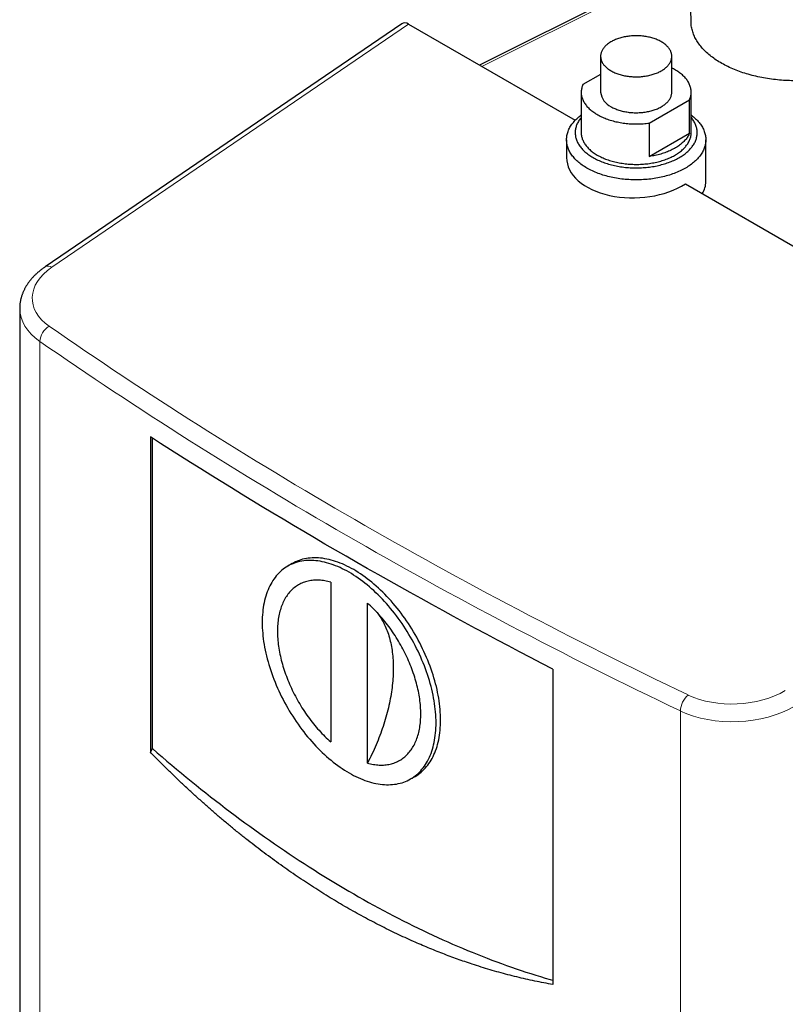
# Model space of a CAD drawing. Header units: millimetres. Extents: x 8 to 907, y 12 to 1404.
# Tile 2 of 37: x 606 to 783, y 290 to 518. Entities that reach past the tile are written whole.
import ezdxf

# ---------------------------------------------------------------- set-up
doc = ezdxf.new("R2010")
doc.units = ezdxf.units.MM

msp = doc.modelspace()

# ---------------------------------------------------------------- linework, layer by layer
at = {"color": 7, "linetype": 'Continuous', "lineweight": 30}
for p, q in [((760.37, 547.77), (761.3, 517.52)), ((754.89, 528.79), (712.24, 507.49)), ((694.25, 517.08), (611.51, 460.67)), ((695.82, 516.97), (734.45, 494.67)), ((740.35, 509.52), (740.35, 501.19)), ((756.85, 501.19), (756.85, 509.52)), ((740.35, 505.33), (736.22, 502.94)), ((735.85, 501.19), (735.85, 491.8)), ((761.35, 491.8), (761.35, 501.19)), ((751.63, 494.04), (760.99, 499.44)), ((760.99, 491.69), (760.99, 499.44)), ((751.63, 494.04), (751.63, 486.29)), ((751.63, 486.29), (760.99, 491.69)), ((732.45, 490.17), (732.45, 486.01)), ((764.75, 480.46), (764.75, 490.17)), ((760.02, 479.9), (804.95, 453.97)), ((605.64, 451.01), (605.64, 184.82)), ((635.94, 421.21), (635.94, 348.04)), ((636.42, 348.9), (636.42, 420.9)), ((668.84, 391.83), (667.78, 391.22)), ((677.79, 387.54), (677.79, 350.44)), ((686.27, 345.54), (686.27, 382.64)), ((729.28, 367.33), (729.28, 294.16)), ((635.94, 348.04), (636.42, 348.9)), ((696.28, 341.86), (697.34, 342.47))]:
    msp.add_line(p, q, dxfattribs=at)
at = {"color": 252, "linetype": 'Continuous', "lineweight": 0}
for p, q in [((755.83, 528.66), (712.79, 507.17)), ((695.82, 516.97), (613.09, 460.57)), ((610.31, 443.38), (610.31, 168.24)), ((758.85, 82.49), (758.85, 357.63))]:
    msp.add_line(p, q, dxfattribs=at)
at = {"color": 7, "linetype": 'Continuous', "lineweight": 30, "flags": 128}
for points in [[(742.77, 506.16), (742.98, 506.04), (743.19, 505.93), (743.41, 505.82), (743.63, 505.72), (743.87, 505.62), (744.1, 505.53), (744.35, 505.44), (744.59, 505.36), (744.85, 505.28), (745.1, 505.21), (745.36, 505.14), (745.63, 505.08), (745.9, 505.02), (746.17, 504.97), (746.45, 504.93), (746.72, 504.89), (747, 504.85), (747.28, 504.82), (747.57, 504.8), (747.85, 504.78), (748.14, 504.77), (748.42, 504.76), (748.71, 504.76), (749, 504.77), (749.28, 504.78), (749.57, 504.79), (749.85, 504.82), (750.13, 504.84), (750.41, 504.88), (750.69, 504.92), (750.97, 504.96), (751.24, 505.01), (751.51, 505.07), (751.78, 505.13), (752.04, 505.19), (752.3, 505.26), (752.55, 505.34), (752.8, 505.42), (753.04, 505.51), (753.28, 505.6), (753.52, 505.7), (753.74, 505.8), (753.96, 505.9), (754.18, 506.01), (754.39, 506.13), (754.59, 506.24), (754.78, 506.37), (754.97, 506.49), (755.15, 506.62), (755.32, 506.75), (755.48, 506.89), (755.63, 507.03), (755.78, 507.17), (755.92, 507.32), (756.04, 507.46), (756.16, 507.61), (756.27, 507.77), (756.37, 507.92), (756.47, 508.08), (756.55, 508.24), (756.62, 508.4), (756.68, 508.56), (756.74, 508.72), (756.78, 508.88), (756.81, 509.05), (756.84, 509.21), (756.85, 509.38), (756.85, 509.54), (756.85, 509.71), (756.83, 509.87), (756.81, 510.04), (756.77, 510.2), (756.72, 510.37), (756.67, 510.53), (756.6, 510.69), (756.53, 510.85), (756.44, 511.01), (756.35, 511.16), (756.25, 511.32), (756.13, 511.47), (756.01, 511.62), (755.88, 511.77), (755.74, 511.91), (755.59, 512.05), (755.44, 512.19), (755.27, 512.33), (755.1, 512.46), (754.92, 512.59), (754.73, 512.71), (754.54, 512.83), (754.34, 512.95), (754.13, 513.06), (753.91, 513.17), (753.69, 513.27), (753.46, 513.37), (753.22, 513.47), (752.98, 513.56), (752.74, 513.64), (752.49, 513.72), (752.23, 513.8), (751.97, 513.87), (751.71, 513.93), (751.44, 513.99), (751.17, 514.05), (750.9, 514.1), (750.62, 514.14), (750.34, 514.18), (750.06, 514.21), (749.78, 514.24), (749.5, 514.26), (749.21, 514.27), (748.93, 514.28), (748.64, 514.29), (748.35, 514.28), (748.07, 514.28), (747.78, 514.26), (747.5, 514.24), (747.21, 514.22), (746.93, 514.19), (746.65, 514.15), (746.38, 514.11), (746.1, 514.06), (745.83, 514.01), (745.56, 513.95), (745.3, 513.89), (745.04, 513.82), (744.78, 513.74), (744.53, 513.66), (744.28, 513.58), (744.04, 513.49), (743.81, 513.4), (743.58, 513.3), (743.35, 513.2), (743.14, 513.09), (742.92, 512.98), (742.72, 512.86), (742.52, 512.74), (742.33, 512.62), (742.15, 512.49), (741.98, 512.36), (741.81, 512.22), (741.65, 512.09), (741.5, 511.95), (741.36, 511.8), (741.23, 511.66), (741.1, 511.51), (740.99, 511.36), (740.88, 511.2), (740.79, 511.05), (740.7, 510.89), (740.62, 510.73), (740.55, 510.57), (740.5, 510.41), (740.45, 510.24), (740.41, 510.08), (740.38, 509.92), (740.36, 509.75), (740.35, 509.59), (740.36, 509.42), (740.37, 509.25), (740.39, 509.09), (740.42, 508.93), (740.46, 508.76), (740.51, 508.6), (740.57, 508.44), (740.64, 508.28), (740.72, 508.12), (740.81, 507.96), (740.91, 507.81), (741.02, 507.65), (741.13, 507.5), (741.26, 507.35), (741.39, 507.21), (741.54, 507.06), (741.69, 506.92), (741.85, 506.79), (742.02, 506.65), (742.2, 506.52), (742.38, 506.4), (742.57, 506.27), (742.77, 506.16)], [(760.99, 499.44), (761.07, 499.65), (761.14, 499.85), (761.2, 500.05), (761.25, 500.26), (761.29, 500.46), (761.32, 500.67), (761.34, 500.88), (761.35, 501.08), (761.35, 501.29), (761.34, 501.5), (761.32, 501.7), (761.29, 501.91), (761.25, 502.11), (761.2, 502.32), (761.14, 502.52), (761.07, 502.73), (761, 502.93), (760.91, 503.13), (760.81, 503.33), (760.7, 503.52), (760.58, 503.72), (760.45, 503.91), (760.32, 504.1), (760.17, 504.29), (760.02, 504.48), (759.85, 504.66), (759.68, 504.84), (759.5, 505.02), (759.31, 505.2), (759.11, 505.37), (758.9, 505.54), (758.68, 505.7), (758.46, 505.86), (758.23, 506.02), (757.99, 506.18), (757.75, 506.33), (757.49, 506.47), (757.23, 506.61), (756.96, 506.75), (756.85, 506.81)], [(736.22, 502.94), (736.14, 502.74), (736.07, 502.54), (736.01, 502.34), (735.96, 502.13), (735.92, 501.93), (735.89, 501.72), (735.87, 501.51), (735.86, 501.31), (735.85, 501.1), (735.86, 500.89), (735.88, 500.69), (735.91, 500.48), (735.95, 500.27), (736, 500.07), (736.06, 499.87), (736.13, 499.66), (736.21, 499.46), (736.3, 499.26), (736.4, 499.06), (736.51, 498.87), (736.63, 498.67), (736.75, 498.48), (736.89, 498.29), (737.04, 498.1), (737.19, 497.91), (737.36, 497.73), (737.53, 497.55), (737.71, 497.37), (737.9, 497.19), (738.1, 497.02), (738.31, 496.85), (738.52, 496.69), (738.75, 496.53), (738.98, 496.37), (739.22, 496.21), (739.46, 496.06), (739.72, 495.92), (739.98, 495.78), (740.24, 495.64), (740.52, 495.5), (740.8, 495.38), (741.08, 495.25), (741.38, 495.13), (741.67, 495.02), (741.98, 494.91), (742.28, 494.8), (742.6, 494.7), (742.92, 494.61), (743.24, 494.52), (743.57, 494.43), (743.9, 494.35), (744.23, 494.28), (744.57, 494.21), (744.91, 494.15), (745.26, 494.09), (745.6, 494.04), (745.95, 493.99), (746.3, 493.95), (746.66, 493.92), (747.01, 493.89), (747.37, 493.87), (747.72, 493.85), (748.08, 493.84), (748.44, 493.83), (748.8, 493.83), (749.16, 493.84), (749.51, 493.85), (749.87, 493.87), (750.23, 493.89), (750.58, 493.92), (750.93, 493.96), (751.28, 494), (751.63, 494.04)], [(742.77, 497.83), (742.98, 497.71), (743.19, 497.6), (743.41, 497.49), (743.63, 497.39), (743.87, 497.3), (744.1, 497.2), (744.35, 497.12), (744.59, 497.03), (744.85, 496.95), (745.1, 496.88), (745.36, 496.81), (745.63, 496.75), (745.9, 496.7), (746.17, 496.64), (746.45, 496.6), (746.72, 496.56), (747, 496.52), (747.28, 496.49), (747.57, 496.47), (747.85, 496.45), (748.14, 496.44), (748.42, 496.43), (748.71, 496.43), (749, 496.44), (749.28, 496.45), (749.57, 496.46), (749.85, 496.49), (750.13, 496.51), (750.41, 496.55), (750.69, 496.59), (750.97, 496.63), (751.24, 496.68), (751.51, 496.74), (751.78, 496.8), (752.04, 496.86), (752.3, 496.94), (752.55, 497.01), (752.8, 497.09), (753.04, 497.18), (753.28, 497.27), (753.52, 497.37), (753.74, 497.47), (753.96, 497.57), (754.18, 497.68), (754.39, 497.8), (754.59, 497.92), (754.78, 498.04), (754.97, 498.16), (755.15, 498.29), (755.32, 498.43), (755.48, 498.56), (755.63, 498.7), (755.78, 498.84), (755.92, 498.99), (756.04, 499.14), (756.16, 499.29), (756.27, 499.44), (756.37, 499.59), (756.47, 499.75), (756.55, 499.91), (756.62, 500.07), (756.68, 500.23), (756.74, 500.39), (756.78, 500.56), (756.81, 500.72), (756.84, 500.88), (756.85, 501.05), (756.85, 501.19)], [(761.35, 495.89), (761.42, 495.85), (761.67, 495.65), (761.91, 495.45), (762.15, 495.25), (762.37, 495.04), (762.59, 494.83), (762.8, 494.62), (762.99, 494.4), (763.18, 494.18), (763.36, 493.96), (763.52, 493.74), (763.68, 493.51), (763.83, 493.28), (763.96, 493.05), (764.09, 492.82), (764.2, 492.58), (764.31, 492.35), (764.4, 492.11), (764.48, 491.87), (764.55, 491.63), (764.62, 491.39), (764.67, 491.15), (764.7, 490.9), (764.73, 490.66), (764.75, 490.42), (764.75, 490.17), (764.75, 489.93), (764.73, 489.68), (764.7, 489.44), (764.67, 489.2), (764.62, 488.95), (764.55, 488.71), (764.48, 488.47), (764.4, 488.23), (764.31, 487.99), (764.2, 487.76), (764.09, 487.52), (763.96, 487.29), (763.83, 487.06), (763.68, 486.83), (763.52, 486.6), (763.36, 486.38), (763.18, 486.16), (762.99, 485.94), (762.8, 485.72), (762.59, 485.51), (762.37, 485.3), (762.15, 485.09), (761.91, 484.89), (761.67, 484.69), (761.42, 484.5), (761.15, 484.3), (760.88, 484.12), (760.61, 483.93), (760.32, 483.75), (760.02, 483.58), (759.72, 483.41), (759.41, 483.24), (759.09, 483.08), (758.77, 482.93), (758.44, 482.77), (758.1, 482.63), (757.75, 482.49), (757.4, 482.35), (757.04, 482.22), (756.68, 482.1), (756.31, 481.98), (755.94, 481.86), (755.56, 481.76), (755.17, 481.65), (754.78, 481.56), (754.39, 481.47), (753.99, 481.38), (753.59, 481.3), (753.19, 481.23), (752.78, 481.17), (752.37, 481.11), (751.96, 481.05), (751.55, 481), (751.13, 480.96), (750.71, 480.93), (750.29, 480.9), (749.87, 480.88), (749.45, 480.86), (749.03, 480.85), (748.6, 480.85), (748.18, 480.85), (747.76, 480.86), (747.34, 480.88), (746.92, 480.9), (746.5, 480.93), (746.08, 480.96), (745.66, 481), (745.25, 481.05), (744.83, 481.11), (744.42, 481.17), (744.02, 481.23), (743.61, 481.3), (743.21, 481.38), (742.82, 481.47), (742.42, 481.56), (742.03, 481.65), (741.65, 481.76), (741.27, 481.86), (740.9, 481.98), (740.53, 482.1), (740.17, 482.22), (739.81, 482.35), (739.46, 482.49), (739.11, 482.63), (738.77, 482.77), (738.44, 482.93), (738.12, 483.08), (737.8, 483.24), (737.49, 483.41), (737.18, 483.58), (736.89, 483.75), (736.6, 483.93), (736.32, 484.12), (736.05, 484.3), (735.79, 484.5), (735.54, 484.69), (735.29, 484.89), (735.06, 485.09), (734.83, 485.3), (734.62, 485.51), (734.41, 485.72), (734.21, 485.94), (734.03, 486.16), (733.85, 486.38), (733.68, 486.6), (733.53, 486.83), (733.38, 487.06), (733.24, 487.29), (733.12, 487.52), (733, 487.76), (732.9, 487.99), (732.81, 488.23), (732.72, 488.47), (732.65, 488.71), (732.59, 488.95), (732.54, 489.2), (732.5, 489.44), (732.48, 489.68), (732.46, 489.93), (732.45, 490.17), (732.46, 490.42), (732.48, 490.66), (732.5, 490.9), (732.54, 491.15), (732.59, 491.39), (732.65, 491.63), (732.72, 491.87), (732.81, 492.11), (732.9, 492.35), (733, 492.58), (733.12, 492.82), (733.24, 493.05), (733.38, 493.28), (733.53, 493.51), (733.68, 493.74), (733.85, 493.96), (734.03, 494.18), (734.21, 494.4), (734.41, 494.62), (734.62, 494.83), (734.83, 495.04), (735.06, 495.25), (735.29, 495.45), (735.54, 495.65), (735.79, 495.85), (735.85, 495.89)], [(735.85, 495.35), (735.74, 495.2), (735.59, 495), (735.44, 494.81), (735.31, 494.6), (735.19, 494.4), (735.07, 494.19), (734.97, 493.99), (734.87, 493.78), (734.79, 493.57), (734.71, 493.36), (734.65, 493.15), (734.59, 492.93), (734.54, 492.72), (734.51, 492.5), (734.48, 492.29), (734.46, 492.07), (734.45, 491.86), (734.46, 491.64), (734.47, 491.43), (734.49, 491.21), (734.52, 491), (734.56, 490.78), (734.62, 490.57), (734.68, 490.36), (734.75, 490.14), (734.83, 489.93), (734.92, 489.72), (735.02, 489.52), (735.13, 489.31), (735.25, 489.11), (735.38, 488.9), (735.51, 488.7), (735.66, 488.5), (735.81, 488.31), (735.98, 488.11), (736.15, 487.92), (736.33, 487.74), (736.52, 487.55), (736.72, 487.37), (736.93, 487.19), (737.15, 487.01), (737.37, 486.84), (737.6, 486.67), (737.84, 486.5), (738.08, 486.34), (738.34, 486.18), (738.6, 486.03), (738.87, 485.88), (739.14, 485.73), (739.42, 485.59), (739.71, 485.45), (740, 485.32), (740.3, 485.19), (740.61, 485.07), (740.92, 484.95), (741.23, 484.83), (741.56, 484.72), (741.88, 484.62), (742.21, 484.52), (742.55, 484.42), (742.89, 484.33), (743.23, 484.25), (743.58, 484.17), (743.93, 484.09), (744.28, 484.03), (744.64, 483.96), (745, 483.9), (745.36, 483.85), (745.73, 483.81), (746.1, 483.76), (746.46, 483.73), (746.83, 483.7), (747.21, 483.68), (747.58, 483.66), (747.95, 483.64), (748.32, 483.64), (748.7, 483.64), (749.07, 483.64), (749.44, 483.65), (749.82, 483.67), (750.19, 483.69), (750.56, 483.71), (750.93, 483.75), (751.3, 483.78), (751.66, 483.83), (752.02, 483.88), (752.39, 483.93), (752.74, 483.99), (753.1, 484.06), (753.45, 484.13), (753.8, 484.21), (754.15, 484.29), (754.49, 484.38), (754.83, 484.47), (755.16, 484.57), (755.49, 484.67), (755.81, 484.78), (756.13, 484.89), (756.45, 485), (756.75, 485.13), (757.06, 485.25), (757.35, 485.38), (757.64, 485.52), (757.93, 485.66), (758.21, 485.8), (758.48, 485.95), (758.74, 486.1), (759, 486.26), (759.25, 486.42), (759.49, 486.59), (759.72, 486.75), (759.95, 486.92), (760.17, 487.1), (760.38, 487.28), (760.58, 487.46), (760.78, 487.64), (760.97, 487.83), (761.14, 488.02), (761.31, 488.21), (761.47, 488.41), (761.62, 488.6), (761.76, 488.8), (761.9, 489), (762.02, 489.21), (762.13, 489.41), (762.24, 489.62), (762.33, 489.83), (762.42, 490.04), (762.5, 490.25), (762.56, 490.46), (762.62, 490.68), (762.66, 490.89), (762.7, 491.1), (762.73, 491.32), (762.75, 491.53), (762.75, 491.75), (762.75, 491.97), (762.74, 492.18), (762.72, 492.4), (762.68, 492.61), (762.64, 492.83), (762.59, 493.04), (762.53, 493.25), (762.46, 493.46), (762.38, 493.67), (762.29, 493.88), (762.19, 494.09), (762.08, 494.3), (761.96, 494.5), (761.83, 494.7), (761.69, 494.91), (761.55, 495.1), (761.39, 495.3), (761.35, 495.35)], [(735.85, 491.8), (735.85, 491.75), (735.86, 491.55), (735.88, 491.34), (735.91, 491.14), (735.94, 490.94), (735.99, 490.73), (736.05, 490.53), (736.11, 490.33), (736.19, 490.13), (736.27, 489.93), (736.37, 489.73), (736.47, 489.54), (736.59, 489.35), (736.71, 489.15), (736.84, 488.96), (736.98, 488.78), (737.13, 488.59), (737.29, 488.41), (737.46, 488.23), (737.64, 488.05), (737.82, 487.88), (738.01, 487.7), (738.22, 487.54), (738.43, 487.37), (738.64, 487.21), (738.87, 487.05), (739.1, 486.9), (739.34, 486.75), (739.59, 486.6), (739.84, 486.46), (740.1, 486.32), (740.37, 486.18), (740.64, 486.05), (740.92, 485.93), (741.21, 485.81), (741.5, 485.69), (741.8, 485.58), (742.1, 485.47), (742.41, 485.37), (742.72, 485.27), (743.04, 485.18), (743.36, 485.1), (743.68, 485.01), (744.01, 484.94), (744.34, 484.87), (744.68, 484.8), (745.02, 484.74), (745.36, 484.69), (745.7, 484.64), (746.05, 484.59), (746.4, 484.55), (746.75, 484.52), (747.1, 484.5), (747.45, 484.47), (747.81, 484.46), (748.16, 484.45), (748.52, 484.44), (748.87, 484.45), (749.22, 484.45), (749.58, 484.47), (749.93, 484.48), (750.28, 484.51), (750.63, 484.54), (750.98, 484.57), (751.33, 484.61), (751.67, 484.66), (752.02, 484.71), (752.36, 484.77), (752.7, 484.83), (753.03, 484.9), (753.36, 484.97), (753.69, 485.05), (754.01, 485.14), (754.33, 485.23), (754.64, 485.32), (754.95, 485.42), (755.26, 485.53), (755.56, 485.63), (755.85, 485.75), (756.14, 485.87), (756.42, 485.99), (756.7, 486.12), (756.97, 486.25), (757.24, 486.39), (757.49, 486.53), (757.74, 486.67), (757.99, 486.82), (758.22, 486.97), (758.45, 487.13), (758.67, 487.29), (758.89, 487.45), (759.09, 487.62), (759.29, 487.79), (759.48, 487.96), (759.66, 488.14), (759.83, 488.32), (760, 488.5), (760.15, 488.68), (760.3, 488.87), (760.43, 489.06), (760.56, 489.25), (760.68, 489.44), (760.79, 489.64), (760.89, 489.83), (760.98, 490.03), (761.06, 490.23), (761.13, 490.43), (761.19, 490.63), (761.24, 490.83), (761.28, 491.04), (761.32, 491.24), (761.34, 491.45), (761.35, 491.65), (761.35, 491.8)], [(760.99, 491.69), (760.9, 491.49), (760.8, 491.29), (760.69, 491.09), (760.57, 490.9), (760.45, 490.71), (760.31, 490.52), (760.16, 490.33), (760.01, 490.14), (759.84, 489.96), (759.67, 489.78), (759.49, 489.6), (759.3, 489.43), (759.1, 489.26), (758.89, 489.09), (758.68, 488.93), (758.46, 488.77), (758.23, 488.61), (757.99, 488.46), (757.74, 488.31), (757.49, 488.16), (757.23, 488.02), (756.97, 487.88), (756.69, 487.75), (756.42, 487.62), (756.13, 487.5), (755.84, 487.38), (755.54, 487.26), (755.24, 487.15), (754.94, 487.05), (754.62, 486.95), (754.31, 486.85), (753.99, 486.76), (753.66, 486.68), (753.33, 486.6), (753, 486.53), (752.66, 486.46), (752.32, 486.4), (751.98, 486.34), (751.63, 486.29)], [(729.28, 367.33), (726.69, 368.67), (724.11, 370.01), (721.54, 371.36), (718.97, 372.72), (716.42, 374.08), (713.86, 375.44), (711.32, 376.8), (708.78, 378.17), (706.25, 379.55), (703.73, 380.93), (701.21, 382.31), (698.7, 383.7), (696.19, 385.09), (693.7, 386.49), (691.21, 387.89), (688.73, 389.29), (686.25, 390.7), (683.78, 392.11), (681.32, 393.53), (678.87, 394.95), (676.42, 396.37), (673.98, 397.8), (671.55, 399.24), (669.12, 400.67), (666.71, 402.11), (664.3, 403.56), (661.89, 405.01), (659.5, 406.46), (657.11, 407.92), (654.73, 409.38), (652.35, 410.85), (649.98, 412.31), (647.62, 413.79), (645.27, 415.26), (642.93, 416.75), (640.59, 418.23), (638.26, 419.72), (635.94, 421.21)], [(697.34, 342.47), (697.34, 342.47), (697.71, 342.69), (698.07, 342.93), (698.41, 343.19), (698.75, 343.47), (699.08, 343.76), (699.39, 344.06), (699.7, 344.38), (699.99, 344.72), (700.27, 345.07), (700.54, 345.44), (700.8, 345.82), (701.05, 346.22), (701.28, 346.63), (701.5, 347.06), (701.71, 347.5), (701.9, 347.95), (702.09, 348.42), (702.26, 348.9), (702.41, 349.39), (702.56, 349.89), (702.69, 350.41), (702.8, 350.93), (702.91, 351.47), (702.99, 352.02), (703.07, 352.58), (703.13, 353.15), (703.18, 353.73), (703.22, 354.32), (703.24, 354.91), (703.24, 355.52), (703.24, 356.13), (703.22, 356.75), (703.18, 357.38), (703.13, 358.01), (703.07, 358.65), (702.99, 359.3), (702.91, 359.95), (702.8, 360.61), (702.69, 361.27), (702.56, 361.94), (702.41, 362.61), (702.26, 363.28), (702.09, 363.95), (701.9, 364.63), (701.71, 365.31), (701.5, 365.99), (701.28, 366.67), (701.05, 367.35), (700.8, 368.03), (700.54, 368.71), (700.27, 369.39), (699.99, 370.07), (699.7, 370.74), (699.39, 371.42), (699.08, 372.09), (698.75, 372.76), (698.41, 373.42), (698.07, 374.08), (697.71, 374.73), (697.34, 375.38), (696.96, 376.02), (696.57, 376.66), (696.18, 377.29), (695.77, 377.92), (695.36, 378.53), (694.94, 379.14), (694.5, 379.74), (694.07, 380.33), (693.62, 380.91), (693.17, 381.49), (692.71, 382.05), (692.24, 382.6), (691.77, 383.15), (691.29, 383.68), (690.8, 384.2), (690.31, 384.71), (689.82, 385.2), (689.32, 385.69), (688.81, 386.16), (688.31, 386.62), (687.79, 387.06), (687.28, 387.5), (686.76, 387.91), (686.24, 388.32), (685.72, 388.71), (685.2, 389.08), (684.67, 389.44), (684.14, 389.78), (683.62, 390.11), (683.09, 390.42), (682.56, 390.72), (682.04, 391), (681.51, 391.26), (680.98, 391.51), (680.46, 391.74), (679.94, 391.96), (679.42, 392.15), (678.9, 392.33), (678.39, 392.5), (677.87, 392.64), (677.37, 392.77), (676.86, 392.88), (676.36, 392.97), (675.87, 393.05), (675.38, 393.1), (674.89, 393.14), (674.41, 393.16), (673.94, 393.17), (673.47, 393.15), (673.01, 393.12), (672.56, 393.07), (672.11, 393), (671.68, 392.92), (671.24, 392.82), (670.82, 392.7), (670.41, 392.56), (670, 392.4), (669.61, 392.23), (669.22, 392.04), (668.84, 391.83)], [(702.18, 354.91), (702.18, 355.52), (702.15, 356.14), (702.12, 356.77), (702.07, 357.4), (702.01, 358.04), (701.93, 358.69), (701.84, 359.34), (701.74, 360), (701.63, 360.66), (701.5, 361.32), (701.35, 361.99), (701.2, 362.67), (701.03, 363.34), (700.84, 364.02), (700.65, 364.7), (700.44, 365.38), (700.22, 366.06), (699.99, 366.74), (699.74, 367.42), (699.48, 368.1), (699.21, 368.78), (698.93, 369.46), (698.64, 370.13), (698.33, 370.81), (698.02, 371.48), (697.69, 372.14), (697.35, 372.81), (697.01, 373.47), (696.65, 374.12), (696.28, 374.77), (695.9, 375.41), (695.51, 376.05), (695.12, 376.68), (694.71, 377.3), (694.3, 377.92), (693.87, 378.53), (693.44, 379.13), (693.01, 379.72), (692.56, 380.3), (692.11, 380.88), (691.65, 381.44), (691.18, 381.99), (690.71, 382.54), (690.23, 383.07), (689.74, 383.59), (689.25, 384.1), (688.76, 384.59), (688.26, 385.08), (687.75, 385.55), (687.25, 386.01), (686.73, 386.45), (686.22, 386.88), (685.7, 387.3), (685.18, 387.7), (684.66, 388.09), (684.14, 388.47), (683.61, 388.83), (683.08, 389.17), (682.56, 389.5), (682.03, 389.81), (681.5, 390.11), (680.97, 390.39), (680.45, 390.65), (679.92, 390.9), (679.4, 391.13), (678.88, 391.34), (678.36, 391.54), (677.84, 391.72), (677.33, 391.88), (676.81, 392.03), (676.31, 392.16), (675.8, 392.27), (675.3, 392.36), (674.81, 392.43), (674.32, 392.49), (673.83, 392.53), (673.35, 392.55), (672.88, 392.56), (672.41, 392.54), (671.95, 392.51), (671.5, 392.46), (671.05, 392.39), (670.62, 392.31), (670.18, 392.2), (669.76, 392.08), (669.35, 391.95), (668.94, 391.79), (668.54, 391.62), (668.16, 391.43), (667.78, 391.22), (667.41, 391), (667.05, 390.76), (666.71, 390.5), (666.37, 390.23), (666.04, 389.94), (665.73, 389.63), (665.42, 389.31), (665.13, 388.97), (664.85, 388.62), (664.58, 388.25), (664.32, 387.87), (664.07, 387.47), (663.84, 387.06), (663.62, 386.63), (663.41, 386.19), (663.22, 385.74), (663.03, 385.27), (662.86, 384.79), (662.71, 384.3), (662.56, 383.8), (662.43, 383.28), (662.32, 382.76), (662.21, 382.22), (662.13, 381.67), (662.05, 381.11), (661.99, 380.54), (661.94, 379.96), (661.9, 379.37), (661.88, 378.78), (661.88, 378.17), (661.88, 377.56), (661.9, 376.94), (661.94, 376.31), (661.99, 375.68), (662.05, 375.04), (662.13, 374.39), (662.21, 373.74), (662.32, 373.08), (662.43, 372.42), (662.56, 371.75), (662.71, 371.08), (662.86, 370.41), (663.03, 369.74), (663.22, 369.06), (663.41, 368.38), (663.62, 367.7), (663.84, 367.02), (664.07, 366.34), (664.32, 365.66), (664.58, 364.98), (664.85, 364.3), (665.13, 363.62), (665.42, 362.95), (665.73, 362.27), (666.04, 361.6), (666.37, 360.94), (666.71, 360.27), (667.05, 359.61), (667.41, 358.96), (667.78, 358.31), (668.16, 357.67), (668.54, 357.03), (668.94, 356.4), (669.35, 355.78), (669.76, 355.16), (670.18, 354.55), (670.62, 353.95), (671.05, 353.36), (671.5, 352.78), (671.95, 352.2), (672.41, 351.64), (672.88, 351.09), (673.35, 350.54), (673.83, 350.01), (674.32, 349.49), (674.81, 348.98), (675.3, 348.49), (675.8, 348), (676.31, 347.53), (676.81, 347.07), (677.33, 346.63), (677.84, 346.2), (678.36, 345.78), (678.88, 345.37), (679.4, 344.99), (679.92, 344.61), (680.45, 344.25), (680.97, 343.91), (681.5, 343.58), (682.03, 343.27), (682.56, 342.97), (683.08, 342.69), (683.61, 342.43), (684.14, 342.18), (684.66, 341.95), (685.18, 341.73), (685.7, 341.54), (686.22, 341.36), (686.73, 341.19), (687.25, 341.05), (687.75, 340.92), (688.26, 340.81), (688.76, 340.72), (689.25, 340.64), (689.74, 340.59), (690.23, 340.55), (690.71, 340.53), (691.18, 340.52), (691.65, 340.54), (692.11, 340.57), (692.56, 340.62), (693.01, 340.69), (693.44, 340.77), (693.87, 340.87), (694.3, 340.99), (694.71, 341.13), (695.12, 341.29), (695.51, 341.46), (695.9, 341.65), (696.28, 341.86), (696.65, 342.08), (697.01, 342.32), (697.35, 342.58), (697.69, 342.85), (698.02, 343.14), (698.33, 343.45), (698.64, 343.77), (698.93, 344.11), (699.21, 344.46), (699.48, 344.83), (699.74, 345.21), (699.99, 345.61), (700.22, 346.02), (700.44, 346.45), (700.65, 346.89), (700.84, 347.34), (701.03, 347.8), (701.2, 348.28), (701.35, 348.78), (701.5, 349.28), (701.63, 349.79), (701.74, 350.32), (701.84, 350.86), (701.93, 351.41), (702.01, 351.97), (702.07, 352.54), (702.12, 353.12), (702.15, 353.7), (702.18, 354.3), (702.18, 354.91)], [(677.79, 387.54), (677.44, 387.63), (677.09, 387.71), (676.74, 387.78), (676.4, 387.84), (676.06, 387.89), (675.72, 387.93), (675.39, 387.96), (675.05, 387.98), (674.73, 387.99), (674.4, 387.99), (674.08, 387.98), (673.76, 387.96), (673.45, 387.93), (673.14, 387.88), (672.84, 387.83), (672.53, 387.77), (672.24, 387.7), (671.95, 387.61), (671.66, 387.52), (671.38, 387.42), (671.1, 387.3), (670.83, 387.18), (670.57, 387.05), (670.31, 386.91), (670.05, 386.75), (669.8, 386.59), (669.56, 386.42), (669.32, 386.24), (669.09, 386.05), (668.86, 385.85), (668.65, 385.64), (668.43, 385.42), (668.23, 385.19), (668.03, 384.96), (667.84, 384.71), (667.65, 384.46), (667.47, 384.2), (667.3, 383.93), (667.14, 383.65), (666.98, 383.36), (666.83, 383.06), (666.68, 382.76), (666.55, 382.45), (666.42, 382.13), (666.3, 381.8), (666.19, 381.47), (666.08, 381.13), (665.98, 380.78), (665.89, 380.43), (665.81, 380.07), (665.73, 379.7), (665.67, 379.33), (665.61, 378.95), (665.56, 378.56), (665.51, 378.17), (665.48, 377.77), (665.45, 377.37), (665.43, 376.96), (665.42, 376.55), (665.41, 376.13), (665.42, 375.71), (665.43, 375.28), (665.45, 374.85), (665.48, 374.42), (665.51, 373.98), (665.56, 373.54), (665.61, 373.09), (665.67, 372.64), (665.73, 372.19), (665.81, 371.74), (665.89, 371.28), (665.98, 370.82), (666.08, 370.36), (666.19, 369.9), (666.3, 369.44), (666.42, 368.97), (666.55, 368.5), (666.68, 368.04), (666.83, 367.57), (666.98, 367.1), (667.14, 366.63), (667.3, 366.16), (667.47, 365.69), (667.65, 365.22), (667.84, 364.75), (668.03, 364.29), (668.23, 363.82), (668.43, 363.36), (668.65, 362.89), (668.86, 362.43), (669.09, 361.97), (669.32, 361.51), (669.56, 361.06), (669.8, 360.61), (670.05, 360.16), (670.31, 359.71), (670.57, 359.27), (670.83, 358.83), (671.1, 358.39), (671.38, 357.96), (671.66, 357.53), (671.95, 357.11), (672.24, 356.69), (672.53, 356.27), (672.84, 355.86), (673.14, 355.46), (673.45, 355.06), (673.76, 354.67), (674.08, 354.28), (674.4, 353.9), (674.73, 353.52), (675.05, 353.15), (675.39, 352.79), (675.72, 352.43), (676.06, 352.08), (676.4, 351.74), (676.74, 351.4), (677.09, 351.07), (677.44, 350.75), (677.79, 350.44)], [(686.27, 345.54), (686.62, 345.45), (686.97, 345.37), (687.32, 345.3), (687.66, 345.24), (688, 345.19), (688.34, 345.15), (688.67, 345.12), (689, 345.1), (689.33, 345.09), (689.66, 345.09), (689.98, 345.1), (690.3, 345.12), (690.61, 345.15), (690.92, 345.2), (691.22, 345.25), (691.52, 345.31), (691.82, 345.38), (692.11, 345.47), (692.4, 345.56), (692.68, 345.66), (692.96, 345.77), (693.23, 345.9), (693.49, 346.03), (693.75, 346.17), (694.01, 346.33), (694.26, 346.49), (694.5, 346.66), (694.74, 346.84), (694.97, 347.03), (695.19, 347.23), (695.41, 347.44), (695.63, 347.66), (695.83, 347.89), (696.03, 348.12), (696.22, 348.37), (696.41, 348.62), (696.59, 348.88), (696.76, 349.15), (696.92, 349.43), (697.08, 349.72), (697.23, 350.01), (697.37, 350.32), (697.51, 350.63), (697.64, 350.95), (697.76, 351.27), (697.87, 351.61), (697.98, 351.95), (698.08, 352.3), (698.17, 352.65), (698.25, 353.01), (698.33, 353.38), (698.39, 353.75), (698.45, 354.13), (698.5, 354.52), (698.55, 354.91), (698.58, 355.31), (698.61, 355.71), (698.63, 356.12), (698.64, 356.53), (698.65, 356.95), (698.64, 357.37), (698.63, 357.79), (698.61, 358.23), (698.58, 358.66), (698.55, 359.1), (698.5, 359.54), (698.45, 359.99), (698.39, 360.43), (698.33, 360.89), (698.25, 361.34), (698.17, 361.8), (698.08, 362.25), (697.98, 362.72), (697.87, 363.18), (697.76, 363.64), (697.64, 364.11), (697.51, 364.58), (697.37, 365.04), (697.23, 365.51), (697.08, 365.98), (696.92, 366.45), (696.76, 366.92), (696.59, 367.39), (696.41, 367.86), (696.22, 368.33), (696.03, 368.79), (695.83, 369.26), (695.63, 369.72), (695.41, 370.19), (695.19, 370.65), (694.97, 371.11), (694.74, 371.57), (694.5, 372.02), (694.26, 372.47), (694.01, 372.92), (693.75, 373.37), (693.49, 373.81), (693.23, 374.25), (692.96, 374.69), (692.68, 375.12), (692.4, 375.55), (692.11, 375.97), (691.82, 376.39), (691.52, 376.81), (691.22, 377.22), (690.92, 377.62), (690.61, 378.02), (690.3, 378.41), (689.98, 378.8), (689.66, 379.18), (689.33, 379.56), (689, 379.93), (688.67, 380.29), (688.34, 380.65), (688, 381), (687.66, 381.34), (687.32, 381.68), (686.97, 382.01), (686.62, 382.33), (686.27, 382.64)], [(688.41, 380.57), (688.51, 380.45), (688.73, 380.17), (688.94, 379.88), (689.15, 379.58), (689.35, 379.27), (689.54, 378.96), (689.73, 378.64), (689.91, 378.31), (690.09, 377.97), (690.26, 377.63), (690.42, 377.28), (690.57, 376.92), (690.72, 376.56), (690.87, 376.19), (691, 375.81), (691.13, 375.43), (691.25, 375.04), (691.37, 374.64), (691.48, 374.24), (691.58, 373.83), (691.67, 373.42), (691.76, 373), (691.84, 372.57), (691.92, 372.14), (691.98, 371.71), (692.04, 371.26), (692.1, 370.82), (692.14, 370.36), (692.18, 369.91), (692.21, 369.45), (692.24, 368.98), (692.26, 368.51), (692.27, 368.03), (692.27, 367.55), (692.27, 367.07), (692.26, 366.58), (692.24, 366.09), (692.21, 365.6), (692.18, 365.1), (692.14, 364.59), (692.1, 364.09), (692.04, 363.58), (691.98, 363.07), (691.92, 362.56), (691.84, 362.04), (691.76, 361.52), (691.67, 361), (691.58, 360.47), (691.48, 359.95), (691.37, 359.42), (691.25, 358.89), (691.13, 358.36), (691, 357.83), (690.87, 357.29), (690.72, 356.76), (690.57, 356.22), (690.42, 355.68), (690.26, 355.15), (690.09, 354.61), (689.91, 354.07), (689.73, 353.53), (689.54, 352.99), (689.35, 352.46), (689.15, 351.92), (688.94, 351.38), (688.73, 350.84), (688.51, 350.31), (688.28, 349.77), (688.05, 349.24), (687.81, 348.7), (687.57, 348.17), (687.32, 347.64), (687.07, 347.11), (686.81, 346.58), (686.54, 346.06), (686.27, 345.54)], [(636.42, 348.9), (637.54, 347.93), (638.65, 346.97), (639.77, 346.01), (640.89, 345.06), (642.01, 344.12), (643.14, 343.19), (644.26, 342.26), (645.39, 341.34), (646.52, 340.43), (647.65, 339.53), (648.78, 338.63), (649.91, 337.74), (651.04, 336.86), (652.17, 335.98), (653.31, 335.11), (654.45, 334.25), (655.58, 333.39), (656.72, 332.55), (657.86, 331.71), (659, 330.88), (660.14, 330.05), (661.29, 329.24), (662.43, 328.43), (663.57, 327.63), (664.72, 326.83), (665.86, 326.05), (667.01, 325.27), (668.15, 324.5), (669.3, 323.73), (670.45, 322.98), (671.6, 322.23), (672.74, 321.49), (673.89, 320.76), (675.04, 320.03), (676.19, 319.32), (677.34, 318.61), (678.49, 317.91), (679.64, 317.22), (680.79, 316.53), (681.94, 315.86), (683.09, 315.19), (684.24, 314.53), (685.39, 313.88), (686.54, 313.23), (687.69, 312.6), (688.84, 311.97), (689.99, 311.35), (691.14, 310.74), (692.29, 310.14), (693.44, 309.54), (694.59, 308.96), (695.73, 308.38), (696.88, 307.81), (698.03, 307.25), (699.17, 306.7), (700.32, 306.15), (701.46, 305.62), (702.61, 305.09), (703.75, 304.57), (704.9, 304.06), (706.04, 303.56), (707.18, 303.07), (708.32, 302.58), (709.46, 302.1), (710.6, 301.64), (711.73, 301.18), (712.87, 300.73), (714.01, 300.29), (715.14, 299.85), (716.27, 299.43), (717.4, 299.01), (718.53, 298.6), (719.66, 298.21), (720.79, 297.82), (721.92, 297.43), (723.04, 297.06), (724.17, 296.7), (725.29, 296.34), (726.41, 296), (727.53, 295.66), (728.64, 295.33), (729.28, 295.15)]]:
    msp.add_lwpolyline(points, dxfattribs=at)
at = {"color": 7, "linetype": 'Continuous', "lineweight": 30}
msp.add_arc((744.5, 501.62), 4.17, 185.8821, 245.4381, dxfattribs=at)
at = {"color": 252, "linetype": 'Continuous', "lineweight": 0}
for centre, radius, start, end in [((612.22, 459.3), 1.54, 55.6152, 117.3857), ((614.62, 443.11), 4.32, 119.4285, 176.4779), ((763.87, 357.47), 5.02, 129.6222, 178.1944)]:
    msp.add_arc(centre, radius, start, end, dxfattribs=at)
at = {"color": 7, "linetype": 'Continuous', "lineweight": 30}
for centre, major_axis, ratio, start_param, end_param in [((695.82, 514.52), (-1.5, 2.6), 0.576328, 5.499541, 6.32675), ((748.6, 486.5), (16.14, 0.77), 0.606667, 3.112528, 5.468722), ((748.6, 480.78), (16.15, -0.47), 0.556797, 5.979926, 6.299459)]:
    msp.add_ellipse(centre, major_axis=major_axis, ratio=ratio, start_param=start_param, end_param=end_param, dxfattribs=at)
at = {"color": 252, "linetype": 'Continuous', "lineweight": 0}
for centre, major_axis, ratio, start_param, end_param in [((625.53, 453.9), (16.99, 0.81), 0.606667, 2.362036, 3.810288), ((625.64, 451.52), (19.99, 0.81), 0.602382, 3.117142, 3.815025), ((1529.74, 941.88), (1196.49, 57.34), 0.606667, 3.810288, 3.985564), ((1529.85, 939.5), (1199.5, 57.33), 0.606596, 3.810368, 3.985644), ((771.59, 369.58), (16.99, 0.81), 0.606667, 3.985564, 5.433816), ((771.7, 367.2), (19.99, 0.81), 0.602382, 3.990302, 5.438554)]:
    msp.add_ellipse(centre, major_axis=major_axis, ratio=ratio, start_param=start_param, end_param=end_param, dxfattribs=at)
at = {"color": 7, "linetype": 'Continuous', "lineweight": 30}
for points, knots in [([(769.52, 507.3), (769.05, 507.55), (768.11, 508.04), (766.85, 508.86), (765.7, 509.72), (764.67, 510.64), (763.76, 511.61), (762.99, 512.61), (762.35, 513.64), (761.86, 514.69), (761.53, 515.76), (761.34, 516.71), (761.32, 517.3), (761.32, 517.52)], [0, 0, 0, 0, 0.094828, 0.188778, 0.282437, 0.376398, 0.471246, 0.565979, 0.659841, 0.753418, 0.847301, 0.942075, 1, 1, 1, 1]), ([(809.48, 518.01), (809.49, 517.88), (809.52, 517.38), (809.42, 516.51), (809.19, 515.43), (808.79, 514.37), (808.25, 513.31), (807.58, 512.29), (806.77, 511.3), (805.83, 510.36), (804.75, 509.46), (803.56, 508.6), (802.25, 507.8), (800.85, 507.07), (799.35, 506.41), (797.77, 505.81), (796.09, 505.29), (794.36, 504.84), (792.58, 504.47), (790.76, 504.19), (788.9, 503.99), (787.01, 503.87), (785.12, 503.84), (783.25, 503.9), (781.38, 504.04), (779.53, 504.27), (777.69, 504.58), (775.9, 504.98), (774.17, 505.45), (772.53, 505.99), (770.97, 506.6), (770, 507.07), (769.52, 507.3)], [0, 0, 0, 0, 0.012846, 0.046757, 0.080565, 0.114484, 0.148725, 0.182978, 0.216916, 0.25075, 0.284696, 0.318964, 0.353231, 0.387183, 0.421031, 0.454991, 0.489273, 0.523508, 0.557429, 0.591247, 0.625175, 0.659425, 0.693306, 0.727016, 0.760769, 0.794775, 0.829244, 0.863883, 0.898064, 0.932, 0.965906, 1, 1, 1, 1]), ([(611.51, 460.67), (611.46, 460.63), (611.3, 460.52), (611.05, 460.34), (610.75, 460.12), (610.47, 459.9), (610.19, 459.67), (609.91, 459.44), (609.65, 459.21), (609.39, 458.97), (609.14, 458.73), (608.9, 458.48), (608.66, 458.23), (608.44, 457.97), (608.22, 457.72), (608.01, 457.46), (607.81, 457.19), (607.61, 456.93), (607.43, 456.66), (607.25, 456.39), (607.09, 456.12), (606.93, 455.84), (606.78, 455.56), (606.64, 455.28), (606.51, 455), (606.39, 454.72), (606.28, 454.44), (606.17, 454.16), (606.08, 453.87), (605.99, 453.58), (605.92, 453.3), (605.85, 453.01), (605.79, 452.72), (605.74, 452.44), (605.7, 452.15), (605.67, 451.86), (605.65, 451.57), (605.64, 451.29), (605.64, 451.1), (605.64, 451.01)], [0, 0, 0, 0, 0.01556, 0.044254, 0.072947, 0.101624, 0.130277, 0.158901, 0.187489, 0.216033, 0.244526, 0.272961, 0.301328, 0.329621, 0.35783, 0.385949, 0.41397, 0.441885, 0.46969, 0.497378, 0.524944, 0.552385, 0.579699, 0.606883, 0.633937, 0.660862, 0.68766, 0.714333, 0.740885, 0.767322, 0.793648, 0.819872, 0.845999, 0.872038, 0.897999, 0.923889, 0.949719, 0.975498, 1, 1, 1, 1]), ([(729.28, 294.16), (728.58, 294.29), (727.18, 294.54), (725.08, 294.97), (722.99, 295.42), (720.91, 295.92), (718.84, 296.44), (716.78, 297), (714.71, 297.59), (712.64, 298.23), (710.69, 298.85), (708.86, 299.47), (707.16, 300.07), (705.45, 300.69), (703.75, 301.34), (702.04, 302.01), (700.34, 302.7), (698.63, 303.42), (696.85, 304.2), (694.99, 305.04), (693.06, 305.94), (691.13, 306.88), (689.19, 307.85), (687.26, 308.85), (685.34, 309.88), (683.41, 310.94), (681.49, 312.03), (679.56, 313.15), (677.64, 314.31), (675.72, 315.5), (673.8, 316.72), (671.89, 317.96), (669.98, 319.24), (668.07, 320.56), (666.16, 321.91), (664.25, 323.29), (662.35, 324.69), (660.46, 326.13), (658.57, 327.6), (656.66, 329.12), (654.75, 330.68), (652.85, 332.26), (650.96, 333.87), (649.08, 335.52), (647.2, 337.2), (645.3, 338.92), (643.41, 340.69), (641.52, 342.49), (639.65, 344.31), (637.79, 346.16), (636.55, 347.41), (635.94, 348.04)], [0, 0, 0, 0, 0.021972, 0.043946, 0.065918, 0.087419, 0.108923, 0.130429, 0.151935, 0.17344, 0.19494, 0.212632, 0.230324, 0.248017, 0.265709, 0.283434, 0.30116, 0.318886, 0.336612, 0.356787, 0.376963, 0.39714, 0.417315, 0.43754, 0.457768, 0.477995, 0.49822, 0.518588, 0.538958, 0.55933, 0.579702, 0.600073, 0.62044, 0.641039, 0.661642, 0.682246, 0.702851, 0.723453, 0.744053, 0.76512, 0.78619, 0.807262, 0.828335, 0.849405, 0.870472, 0.892057, 0.913645, 0.935236, 0.956826, 0.978415, 1, 1, 1, 1])]:
    msp.add_open_spline(points, degree=3, knots=knots, dxfattribs=at)

doc.saveas('drawing.dxf')
